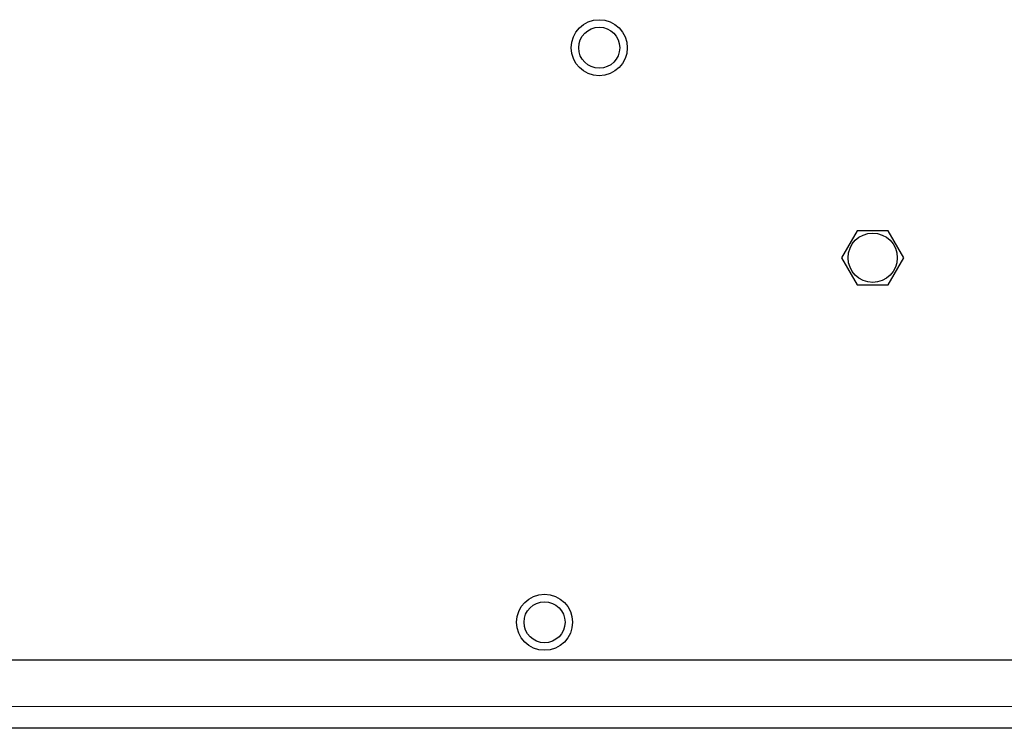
# Model space of a CAD drawing. Header units: millimetres. Extents: x 5 to 418, y 2 to 292.
# Tile 77 of 90: x 335 to 359, y 112 to 129. Entities that reach past the tile are written whole.
import ezdxf

# ---------------------------------------------------------------- set-up
doc = ezdxf.new("R2010")
doc.units = ezdxf.units.MM

msp = doc.modelspace()

# ---------------------------------------------------------------- linework, layer by layer
at = {"color": 7, "linetype": 'Continuous', "lineweight": 25}
for p, q in [((355.3825, 124.0987), (355.0024, 123.4404)), ((356.1427, 124.0987), (355.3825, 124.0987)), ((356.5228, 123.4404), (356.1427, 124.0987)), ((355.0024, 123.4404), (355.3825, 122.7821)), ((356.1427, 122.7821), (356.5228, 123.4404)), ((355.3825, 122.7821), (356.1427, 122.7821)), ((314.9293, 113.6404), (376.596, 113.6404)), ((376.596, 111.9737), (314.9293, 111.9737))]:
    msp.add_line(p, q, dxfattribs=at)
at = {"color": 7, "linetype": 'Continuous', "lineweight": 18}
msp.add_line((314.9293, 112.5071), (376.596, 112.5071), dxfattribs=at)
at = {"color": 7, "linetype": 'Continuous', "lineweight": 25}
for centre, radius in [((349.096, 128.5571), 0.6833), ((349.096, 128.5571), 0.5), ((355.7626, 123.4404), 0.6), ((347.7626, 114.5571), 0.6833), ((347.7626, 114.5571), 0.5)]:
    msp.add_circle(centre, radius, dxfattribs=at)

doc.saveas('drawing.dxf')
